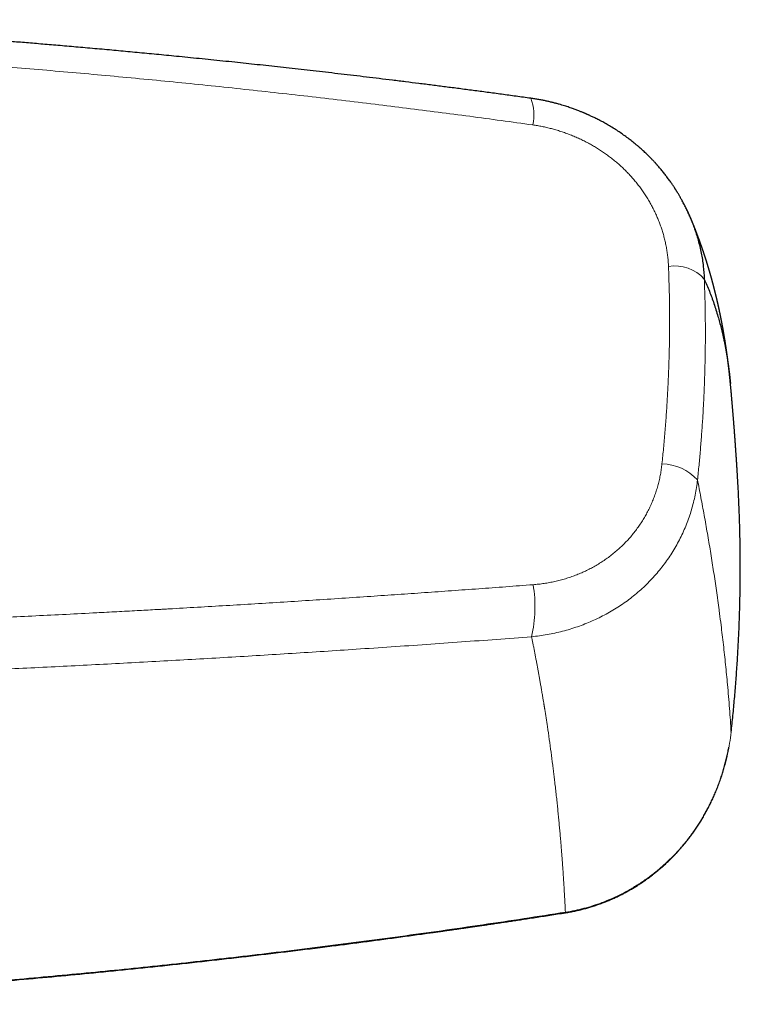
# Model space of a CAD drawing. Header units: millimetres. Extents: x 8 to 974, y 12 to 621.
# Tile 33 of 56: x 548 to 596, y 538 to 603. Entities that reach past the tile are written whole.
import ezdxf

# ---------------------------------------------------------------- set-up
doc = ezdxf.new("R2010")
doc.units = ezdxf.units.MM

msp = doc.modelspace()

# ---------------------------------------------------------------- linework, layer by layer
at = {"color": 8, "linetype": 'Continuous', "lineweight": 0}
msp.add_line((592.642, 590.367), (592.66, 590.321), dxfattribs=at)
at = {"color": 7, "linetype": 'Continuous', "lineweight": 30}
for p, q in [((592.667, 590.31), (592.662, 590.322)), ((595.371, 579.212), (595.371, 579.21))]:
    msp.add_line(p, q, dxfattribs=at)
at = {"color": 7, "linetype": 'Continuous', "lineweight": 30, "flags": 128}
msp.add_lwpolyline([(595.419, 556.091), (595.42, 556.09), (595.417, 556.09), (595.413, 556.091)], dxfattribs=at)
at = {"color": 8, "linetype": 'Continuous', "lineweight": 0, "flags": 128}
msp.add_lwpolyline([(584.432, 544.164), (584.435, 544.149), (584.438, 544.139), (584.44, 544.132), (584.441, 544.129), (584.441, 544.129)], dxfattribs=at)
at = {"color": 8, "linetype": 'Continuous', "lineweight": 0}
for centre, radius, start, end in [((579.496, 597.036), 2.851, 346.09403, 22.29288), ((591.665, 584.356), 2.651, 41.85395, 98.66923), ((590.789, 570.635), 3.245, 42.33569, 89.21893), ((573.609, 564.407), 8.808, 346.97611, 9.58242)]:
    msp.add_arc(centre, radius, start, end, dxfattribs=at)
at = {"color": 7, "linetype": 'Continuous', "lineweight": 30}
for points, knots in [([(582.134, 598.118), (581.811, 598.162), (581.168, 598.251), (580.208, 598.381), (579.259, 598.509), (578.321, 598.633), (577.398, 598.754), (576.491, 598.871), (575.6, 598.985), (574.719, 599.097), (573.842, 599.206), (572.97, 599.314), (572.103, 599.42), (571.246, 599.523), (570.4, 599.623), (569.564, 599.722), (568.739, 599.818), (567.925, 599.911), (567.122, 600.002), (566.329, 600.091), (565.548, 600.178), (564.777, 600.262), (564.016, 600.344), (563.267, 600.424), (562.504, 600.505), (561.729, 600.586), (560.942, 600.667), (560.168, 600.745), (559.408, 600.822), (558.682, 600.894), (557.992, 600.961), (557.334, 601.025), (556.688, 601.087), (556.053, 601.147), (555.428, 601.205), (554.815, 601.262), (554.193, 601.319), (553.563, 601.376), (552.926, 601.433), (552.303, 601.488), (551.692, 601.541), (551.095, 601.593), (550.512, 601.642), (549.941, 601.691), (549.384, 601.737), (548.84, 601.782), (548.313, 601.825), (547.802, 601.866), (547.307, 601.906), (546.824, 601.944), (546.256, 601.988), (545.597, 602.039), (544.842, 602.096), (544.084, 602.153), (543.322, 602.209), (542.556, 602.264), (541.786, 602.318), (540.795, 602.387), (539.58, 602.469), (538.137, 602.563), (536.734, 602.651), (535.37, 602.734), (534.047, 602.811), (532.714, 602.886), (531.37, 602.958), (530.015, 603.027), (528.618, 603.096), (527.177, 603.164), (525.696, 603.229), (524.403, 603.283), (523.605, 603.314), (523.303, 603.326)], [0, 0, 0, 0, 0.016654, 0.033121, 0.049403, 0.065498, 0.081407, 0.096851, 0.112115, 0.127199, 0.142103, 0.157126, 0.171961, 0.18661, 0.201071, 0.215344, 0.22943, 0.243329, 0.25704, 0.270563, 0.283899, 0.297047, 0.310008, 0.322781, 0.335366, 0.348993, 0.362393, 0.375566, 0.388511, 0.40123, 0.412595, 0.423772, 0.434761, 0.445563, 0.456176, 0.466602, 0.47684, 0.487884, 0.498702, 0.509292, 0.519654, 0.529789, 0.539697, 0.549377, 0.55883, 0.568055, 0.577053, 0.585669, 0.594066, 0.602243, 0.610201, 0.622976, 0.635751, 0.648593, 0.6615, 0.674474, 0.687513, 0.700619, 0.724817, 0.749237, 0.773878, 0.796067, 0.818432, 0.840973, 0.863691, 0.886586, 0.909657, 0.934516, 0.959578, 0.984733, 1, 1, 1, 1]), ([(592.662, 590.322), (592.624, 590.408), (592.546, 590.585), (592.42, 590.85), (592.285, 591.12), (592.173, 591.33), (592.089, 591.481), (592.037, 591.572), (591.988, 591.657), (591.943, 591.735), (591.901, 591.804), (591.864, 591.866), (591.832, 591.919), (591.803, 591.965), (591.779, 592.004), (591.759, 592.036), (591.742, 592.063), (591.726, 592.088), (591.71, 592.113), (591.692, 592.141), (591.667, 592.18), (591.634, 592.231), (591.59, 592.297), (591.539, 592.375), (591.478, 592.464), (591.408, 592.564), (591.332, 592.672), (591.249, 592.787), (591.165, 592.899), (591.082, 593.009), (590.999, 593.116), (590.912, 593.226), (590.82, 593.339), (590.723, 593.455), (590.639, 593.554), (590.572, 593.631), (590.527, 593.683), (590.49, 593.725), (590.461, 593.757), (590.439, 593.781), (590.423, 593.799), (590.409, 593.815), (590.384, 593.841), (590.346, 593.883), (590.292, 593.941), (590.228, 594.009), (590.154, 594.087), (590.069, 594.174), (589.973, 594.27), (589.87, 594.372), (589.759, 594.478), (589.643, 594.588), (589.52, 594.7), (589.393, 594.814), (589.262, 594.927), (589.087, 595.076), (588.862, 595.259), (588.583, 595.473), (588.293, 595.685), (587.99, 595.893), (587.675, 596.097), (587.411, 596.259), (587.201, 596.381), (587.053, 596.465), (586.909, 596.545), (586.772, 596.618), (586.643, 596.686), (586.517, 596.75), (586.394, 596.811), (586.277, 596.867), (586.173, 596.917), (586.086, 596.957), (586.015, 596.99), (585.958, 597.015), (585.909, 597.037), (585.864, 597.057), (585.818, 597.078), (585.767, 597.1), (585.711, 597.124), (585.648, 597.15), (585.579, 597.179), (585.501, 597.211), (585.411, 597.248), (585.308, 597.288), (585.197, 597.331), (585.08, 597.375), (584.959, 597.42), (584.826, 597.467), (584.683, 597.516), (584.531, 597.566), (584.368, 597.618), (584.197, 597.67), (584.014, 597.723), (583.82, 597.777), (583.613, 597.831), (583.394, 597.884), (583.164, 597.936), (582.923, 597.986), (582.67, 598.034), (582.406, 598.079), (582.226, 598.105), (582.134, 598.118)], [0, 0, 0, 0, 0.020728, 0.04271, 0.065005, 0.087624, 0.095665, 0.103592, 0.110905, 0.117569, 0.123581, 0.128854, 0.133499, 0.137516, 0.140907, 0.143709, 0.145888, 0.147978, 0.15019, 0.152597, 0.15534, 0.160335, 0.166167, 0.172836, 0.18091, 0.189944, 0.199782, 0.210175, 0.22112, 0.230662, 0.240588, 0.250898, 0.261591, 0.272668, 0.284044, 0.290018, 0.295062, 0.299176, 0.30236, 0.304613, 0.306146, 0.307699, 0.309339, 0.314135, 0.319947, 0.326788, 0.334659, 0.34356, 0.353483, 0.364421, 0.37534, 0.387108, 0.399397, 0.411838, 0.424431, 0.437175, 0.462179, 0.487748, 0.513883, 0.540587, 0.567861, 0.595706, 0.608139, 0.620675, 0.632766, 0.644082, 0.654624, 0.664392, 0.674912, 0.684359, 0.692735, 0.700041, 0.705272, 0.709771, 0.713544, 0.717033, 0.720553, 0.724458, 0.729062, 0.733895, 0.739314, 0.745345, 0.752335, 0.760389, 0.769508, 0.778152, 0.787574, 0.797775, 0.808753, 0.820509, 0.832812, 0.845865, 0.859668, 0.874221, 0.889844, 0.906248, 0.923433, 0.9414, 0.96015, 0.979683, 1, 1, 1, 1]), ([(595.371, 579.214), (595.37, 579.226), (595.367, 579.249), (595.365, 579.279), (595.362, 579.302), (595.361, 579.321), (595.359, 579.342), (595.356, 579.366), (595.353, 579.395), (595.35, 579.428), (595.347, 579.463), (595.343, 579.501), (595.339, 579.536), (595.336, 579.567), (595.333, 579.597), (595.33, 579.628), (595.327, 579.66), (595.323, 579.694), (595.319, 579.729), (595.316, 579.764), (595.312, 579.797), (595.309, 579.828), (595.306, 579.857), (595.303, 579.886), (595.3, 579.916), (595.296, 579.948), (595.292, 579.982), (595.288, 580.017), (595.284, 580.052), (595.281, 580.086), (595.277, 580.118), (595.274, 580.149), (595.27, 580.18), (595.266, 580.212), (595.262, 580.247), (595.258, 580.286), (595.253, 580.325), (595.249, 580.361), (595.245, 580.392), (595.242, 580.42), (595.238, 580.446), (595.235, 580.473), (595.232, 580.502), (595.228, 580.533), (595.224, 580.566), (595.22, 580.6), (595.215, 580.633), (595.212, 580.663), (595.208, 580.69), (595.205, 580.716), (595.202, 580.74), (595.199, 580.764), (595.196, 580.789), (595.192, 580.816), (595.188, 580.844), (595.185, 580.872), (595.181, 580.899), (595.178, 580.925), (595.174, 580.952), (595.17, 580.979), (595.167, 581.007), (595.163, 581.033), (595.16, 581.059), (595.156, 581.084), (595.153, 581.109), (595.149, 581.135), (595.145, 581.164), (595.141, 581.193), (595.137, 581.22), (595.133, 581.251), (595.129, 581.283), (595.124, 581.318), (595.119, 581.35), (595.114, 581.383), (595.11, 581.417), (595.104, 581.453), (595.099, 581.489), (595.094, 581.525), (595.089, 581.56), (595.083, 581.595), (595.078, 581.632), (595.072, 581.669), (595.066, 581.708), (595.061, 581.746), (595.055, 581.784), (595.05, 581.818), (595.045, 581.851), (595.04, 581.88), (595.036, 581.907), (595.032, 581.931), (595.028, 581.954), (595.025, 581.978), (595.021, 582.003), (595.016, 582.031), (595.012, 582.06), (595.007, 582.09), (595.002, 582.119), (594.998, 582.145), (594.994, 582.169), (594.99, 582.191), (594.987, 582.213), (594.983, 582.234), (594.98, 582.256), (594.976, 582.28), (594.971, 582.306), (594.966, 582.336), (594.961, 582.367), (594.956, 582.397), (594.95, 582.431), (594.944, 582.467), (594.938, 582.505), (594.932, 582.54), (594.925, 582.576), (594.919, 582.613), (594.912, 582.651), (594.905, 582.69), (594.899, 582.728), (594.892, 582.764), (594.887, 582.795), (594.882, 582.822), (594.877, 582.848), (594.872, 582.876), (594.867, 582.905), (594.861, 582.936), (594.855, 582.97), (594.849, 583.003), (594.843, 583.034), (594.838, 583.061), (594.834, 583.085), (594.829, 583.109), (594.825, 583.132), (594.82, 583.156), (594.816, 583.179), (594.811, 583.202), (594.807, 583.227), (594.802, 583.253), (594.797, 583.28), (594.792, 583.306), (594.787, 583.33), (594.782, 583.358), (594.775, 583.39), (594.768, 583.426), (594.761, 583.463), (594.754, 583.501), (594.746, 583.538), (594.739, 583.575), (594.732, 583.609), (594.725, 583.642), (594.719, 583.672), (594.714, 583.699), (594.709, 583.723), (594.704, 583.746), (594.699, 583.77), (594.694, 583.794), (594.689, 583.82), (594.683, 583.849), (594.677, 583.878), (594.671, 583.906), (594.665, 583.933), (594.66, 583.958), (594.654, 583.986), (594.647, 584.018), (594.64, 584.053), (594.632, 584.09), (594.624, 584.129), (594.615, 584.168), (594.607, 584.204), (594.6, 584.238), (594.593, 584.27), (594.586, 584.299), (594.58, 584.327), (594.574, 584.354), (594.568, 584.382), (594.562, 584.411), (594.555, 584.442), (594.547, 584.477), (594.539, 584.512), (594.531, 584.546), (594.524, 584.578), (594.517, 584.61), (594.509, 584.642), (594.501, 584.677), (594.492, 584.714), (594.484, 584.751), (594.475, 584.788), (594.467, 584.824), (594.459, 584.858), (594.451, 584.889), (594.445, 584.917), (594.439, 584.942), (594.433, 584.966), (594.427, 584.989), (594.422, 585.011), (594.417, 585.032), (594.411, 585.055), (594.404, 585.084), (594.396, 585.117), (594.388, 585.151), (594.38, 585.184), (594.372, 585.215), (594.365, 585.243), (594.358, 585.271), (594.351, 585.3), (594.343, 585.333), (594.334, 585.367), (594.325, 585.405), (594.314, 585.446), (594.304, 585.485), (594.295, 585.521), (594.286, 585.555), (594.278, 585.587), (594.27, 585.618), (594.262, 585.649), (594.254, 585.68), (594.246, 585.71), (594.237, 585.743), (594.229, 585.775), (594.221, 585.806), (594.213, 585.834), (594.207, 585.858), (594.201, 585.881), (594.195, 585.903), (594.189, 585.926), (594.183, 585.948), (594.176, 585.972), (594.169, 585.999), (594.161, 586.029), (594.152, 586.062), (594.142, 586.096), (594.133, 586.13), (594.124, 586.162), (594.116, 586.191), (594.108, 586.219), (594.101, 586.246), (594.093, 586.273), (594.085, 586.302), (594.076, 586.334), (594.066, 586.369), (594.056, 586.407), (594.045, 586.443), (594.036, 586.476), (594.027, 586.507), (594.019, 586.535), (594.011, 586.561), (594.004, 586.586), (593.997, 586.612), (593.989, 586.639), (593.98, 586.668), (593.971, 586.699), (593.961, 586.734), (593.95, 586.771), (593.938, 586.809), (593.928, 586.845), (593.918, 586.878), (593.908, 586.911), (593.898, 586.945), (593.887, 586.98), (593.875, 587.019), (593.863, 587.058), (593.852, 587.096), (593.841, 587.132), (593.83, 587.166), (593.819, 587.201), (593.808, 587.236), (593.797, 587.274), (593.785, 587.309), (593.775, 587.343), (593.765, 587.374), (593.755, 587.405), (593.746, 587.433), (593.738, 587.46), (593.73, 587.485), (593.721, 587.513), (593.711, 587.543), (593.7, 587.578), (593.687, 587.615), (593.675, 587.654), (593.663, 587.692), (593.651, 587.727), (593.64, 587.76), (593.63, 587.791), (593.62, 587.821), (593.61, 587.851), (593.599, 587.883), (593.587, 587.919), (593.575, 587.956), (593.56, 587.999), (593.544, 588.046), (593.528, 588.093), (593.514, 588.136), (593.5, 588.176), (593.486, 588.217), (593.472, 588.255), (593.459, 588.293), (593.446, 588.33), (593.432, 588.369), (593.419, 588.407), (593.407, 588.442), (593.395, 588.475), (593.385, 588.504), (593.375, 588.53), (593.367, 588.554), (593.358, 588.579), (593.349, 588.604), (593.339, 588.632), (593.328, 588.661), (593.316, 588.694), (593.304, 588.728), (593.291, 588.762), (593.28, 588.793), (593.269, 588.822), (593.259, 588.85), (593.25, 588.875), (593.242, 588.895), (593.235, 588.913), (593.228, 588.933), (593.22, 588.955), (593.21, 588.98), (593.2, 589.007), (593.189, 589.037), (593.178, 589.068), (593.166, 589.098), (593.156, 589.124), (593.147, 589.148), (593.138, 589.171), (593.129, 589.195), (593.119, 589.222), (593.107, 589.253), (593.093, 589.29), (593.078, 589.329), (593.062, 589.37), (593.046, 589.411), (593.031, 589.449), (593.017, 589.485), (593.003, 589.519), (592.99, 589.553), (592.976, 589.586), (592.963, 589.619), (592.95, 589.653), (592.936, 589.687), (592.922, 589.722), (592.908, 589.757), (592.895, 589.79), (592.882, 589.82), (592.871, 589.848), (592.859, 589.876), (592.848, 589.903), (592.837, 589.931), (592.825, 589.96), (592.811, 589.993), (592.796, 590.029), (592.781, 590.066), (592.766, 590.102), (592.752, 590.135), (592.739, 590.166), (592.727, 590.195), (592.715, 590.223), (592.703, 590.25), (592.692, 590.276), (592.681, 590.303), (592.669, 590.331), (592.656, 590.362), (592.642, 590.394), (592.628, 590.426), (592.614, 590.458), (592.601, 590.488), (592.589, 590.516), (592.577, 590.543), (592.565, 590.57), (592.555, 590.592), (592.548, 590.609), (592.543, 590.621), (592.536, 590.635), (592.529, 590.653), (592.519, 590.674), (592.508, 590.699), (592.5, 590.717), (592.496, 590.727)], [0, 0, 0, 0, 0.002623, 0.004827, 0.006614, 0.008057, 0.00958, 0.011801, 0.014246, 0.016716, 0.02001, 0.023206, 0.026102, 0.02878, 0.031164, 0.033671, 0.036402, 0.039295, 0.042243, 0.045237, 0.048058, 0.050596, 0.052979, 0.055364, 0.057862, 0.060535, 0.063364, 0.066326, 0.069403, 0.072266, 0.074909, 0.077406, 0.079923, 0.082642, 0.085613, 0.088884, 0.092298, 0.095471, 0.09804, 0.100228, 0.102395, 0.104603, 0.107048, 0.109756, 0.112423, 0.115372, 0.118293, 0.120813, 0.123059, 0.125167, 0.127192, 0.129155, 0.131244, 0.133487, 0.136051, 0.13831, 0.140683, 0.142875, 0.144866, 0.147408, 0.149747, 0.151915, 0.154093, 0.156333, 0.158243, 0.160459, 0.162972, 0.165474, 0.167805, 0.169966, 0.173108, 0.175985, 0.178781, 0.181351, 0.184241, 0.187409, 0.190522, 0.193532, 0.196382, 0.199516, 0.202512, 0.205566, 0.208894, 0.212473, 0.215412, 0.218428, 0.221207, 0.223676, 0.22603, 0.227903, 0.229838, 0.231869, 0.234003, 0.236316, 0.238834, 0.241501, 0.243944, 0.246189, 0.24817, 0.250062, 0.251875, 0.25368, 0.25555, 0.257495, 0.259703, 0.262242, 0.265028, 0.267658, 0.270084, 0.273567, 0.27675, 0.279832, 0.282658, 0.285824, 0.289212, 0.292578, 0.295881, 0.298907, 0.301664, 0.303803, 0.305979, 0.308304, 0.310789, 0.313475, 0.316384, 0.319362, 0.32198, 0.324217, 0.326285, 0.328277, 0.330233, 0.332251, 0.334347, 0.336197, 0.338288, 0.340616, 0.342949, 0.345154, 0.347232, 0.349194, 0.352429, 0.355433, 0.358447, 0.361702, 0.365238, 0.36814, 0.37114, 0.374024, 0.376601, 0.378963, 0.380925, 0.382897, 0.384908, 0.386961, 0.38917, 0.391645, 0.394206, 0.396698, 0.399007, 0.40114, 0.403166, 0.406261, 0.409257, 0.412321, 0.4157, 0.419331, 0.422263, 0.425234, 0.427979, 0.430439, 0.432792, 0.435148, 0.437535, 0.439964, 0.442625, 0.445674, 0.448855, 0.451803, 0.454511, 0.457043, 0.460041, 0.462983, 0.466089, 0.469608, 0.472601, 0.475747, 0.478853, 0.481518, 0.483779, 0.485938, 0.488046, 0.490168, 0.491867, 0.493636, 0.495664, 0.497972, 0.501097, 0.504114, 0.506992, 0.509639, 0.512028, 0.514293, 0.516967, 0.519757, 0.522717, 0.525986, 0.529671, 0.533158, 0.536246, 0.53913, 0.541882, 0.544606, 0.54744, 0.549918, 0.552611, 0.555424, 0.55834, 0.561127, 0.563506, 0.565563, 0.56753, 0.569453, 0.571392, 0.573337, 0.575326, 0.577658, 0.580396, 0.583335, 0.586221, 0.589334, 0.592139, 0.594614, 0.596997, 0.599382, 0.601781, 0.604206, 0.606905, 0.610148, 0.613496, 0.616662, 0.619616, 0.622308, 0.624812, 0.626952, 0.629122, 0.631372, 0.633713, 0.636263, 0.639052, 0.641915, 0.645548, 0.648862, 0.651925, 0.654869, 0.657621, 0.660549, 0.663694, 0.667136, 0.670769, 0.674098, 0.67711, 0.680234, 0.683234, 0.686251, 0.689493, 0.693027, 0.695744, 0.698605, 0.701328, 0.703817, 0.706126, 0.708356, 0.710514, 0.713457, 0.71648, 0.719775, 0.723355, 0.726624, 0.729859, 0.732793, 0.735491, 0.738077, 0.740579, 0.743526, 0.746618, 0.749948, 0.753583, 0.758177, 0.762354, 0.766143, 0.76968, 0.773193, 0.776868, 0.779926, 0.783317, 0.786899, 0.790285, 0.793444, 0.796345, 0.799074, 0.801215, 0.803363, 0.805524, 0.807733, 0.810186, 0.812912, 0.815739, 0.81897, 0.822061, 0.824844, 0.827367, 0.829865, 0.832324, 0.833923, 0.835476, 0.837187, 0.839192, 0.84149, 0.843956, 0.846422, 0.849507, 0.852216, 0.854492, 0.856566, 0.858673, 0.86081, 0.862951, 0.865955, 0.869256, 0.872838, 0.876621, 0.88041, 0.883838, 0.887031, 0.890065, 0.893069, 0.896102, 0.899203, 0.902029, 0.905177, 0.90843, 0.911634, 0.914668, 0.917384, 0.919794, 0.922344, 0.924906, 0.927321, 0.929837, 0.932951, 0.93627, 0.939662, 0.94296, 0.94595, 0.94872, 0.951403, 0.954033, 0.95639, 0.958765, 0.961173, 0.9637, 0.966503, 0.969483, 0.97248, 0.975461, 0.97823, 0.980709, 0.983086, 0.985606, 0.988108, 0.989184, 0.990235, 0.991504, 0.993115, 0.995068, 0.997363, 1, 1, 1, 1]), ([(592.66, 590.321), (592.765, 590.067), (592.983, 589.54), (593.239, 588.715), (593.442, 587.859), (593.583, 586.994), (593.621, 586.414), (593.64, 586.124)], [0, 0, 0, 0, 0.188411, 0.391629, 0.594625, 0.797403, 1, 1, 1, 1]), ([(593.64, 586.124), (593.697, 585.994), (593.812, 585.733), (593.974, 585.333), (594.129, 584.926), (594.276, 584.512), (594.415, 584.09), (594.54, 583.679), (594.653, 583.278), (594.755, 582.889), (594.842, 582.528), (594.899, 582.272), (594.927, 582.145), (594.934, 582.113), (594.936, 582.101), (594.938, 582.09), (594.941, 582.078), (594.945, 582.057), (594.952, 582.026), (594.963, 581.975), (594.975, 581.912), (594.99, 581.839), (595.006, 581.762), (595.021, 581.682), (595.036, 581.601), (595.052, 581.521), (595.066, 581.44), (595.081, 581.357), (595.097, 581.272), (595.112, 581.18), (595.129, 581.083), (595.141, 581.009), (595.149, 580.961), (595.152, 580.939), (595.156, 580.915), (595.16, 580.89), (595.165, 580.857), (595.172, 580.817), (595.181, 580.759), (595.191, 580.691), (595.202, 580.615), (595.213, 580.542), (595.223, 580.472), (595.232, 580.405), (595.241, 580.343), (595.249, 580.284), (595.256, 580.23), (595.263, 580.178), (595.269, 580.13), (595.275, 580.083), (595.281, 580.038), (595.286, 579.996), (595.291, 579.957), (595.295, 579.922), (595.299, 579.889), (595.302, 579.861), (595.305, 579.837), (595.307, 579.816), (595.309, 579.802), (595.31, 579.792), (595.311, 579.781), (595.313, 579.767), (595.315, 579.749), (595.317, 579.731), (595.319, 579.713), (595.325, 579.66), (595.335, 579.572), (595.348, 579.45), (595.36, 579.331), (595.367, 579.252), (595.371, 579.214)], [0, 0, 0, 0, 0.064432, 0.128878, 0.193337, 0.257811, 0.322301, 0.386805, 0.443583, 0.500373, 0.557177, 0.599175, 0.609525, 0.611151, 0.612777, 0.614404, 0.61603, 0.617512, 0.623288, 0.62921, 0.639138, 0.649454, 0.660156, 0.671247, 0.682724, 0.693471, 0.704537, 0.715921, 0.727625, 0.739647, 0.75324, 0.767219, 0.769719, 0.772608, 0.776051, 0.779457, 0.782825, 0.78933, 0.795689, 0.806296, 0.816472, 0.826215, 0.835526, 0.844405, 0.852851, 0.860419, 0.867603, 0.874402, 0.880818, 0.886848, 0.892825, 0.898369, 0.903481, 0.90816, 0.912408, 0.916222, 0.919222, 0.921886, 0.924216, 0.924925, 0.9259, 0.928246, 0.930585, 0.932916, 0.93524, 0.937556, 0.953789, 0.969645, 0.985122, 1, 1, 1, 1]), ([(595.863, 572.672), (595.862, 572.678), (595.86, 572.712), (595.857, 572.772), (595.852, 572.856), (595.847, 572.941), (595.842, 573.029), (595.837, 573.109), (595.833, 573.183), (595.829, 573.249), (595.825, 573.316), (595.821, 573.383), (595.816, 573.454), (595.812, 573.528), (595.806, 573.618), (595.8, 573.721), (595.793, 573.837), (595.785, 573.955), (595.778, 574.071), (595.77, 574.183), (595.763, 574.29), (595.756, 574.393), (595.75, 574.493), (595.743, 574.593), (595.736, 574.694), (595.729, 574.8), (595.722, 574.906), (595.715, 574.999), (595.709, 575.081), (595.704, 575.151), (595.7, 575.219), (595.695, 575.282), (595.691, 575.343), (595.685, 575.426), (595.677, 575.534), (595.667, 575.674), (595.656, 575.82), (595.645, 575.972), (595.635, 576.098), (595.627, 576.199), (595.622, 576.273), (595.616, 576.346), (595.61, 576.42), (595.604, 576.499), (595.598, 576.582), (595.591, 576.668), (595.584, 576.751), (595.578, 576.831), (595.572, 576.907), (595.566, 576.98), (595.56, 577.048), (595.555, 577.113), (595.55, 577.178), (595.544, 577.246), (595.538, 577.319), (595.532, 577.397), (595.525, 577.475), (595.518, 577.554), (595.512, 577.631), (595.506, 577.705), (595.499, 577.785), (595.491, 577.873), (595.484, 577.954), (595.479, 578.019), (595.474, 578.067), (595.47, 578.116), (595.465, 578.175), (595.459, 578.244), (595.452, 578.323), (595.445, 578.396), (595.439, 578.463), (595.434, 578.528), (595.428, 578.594), (595.421, 578.669), (595.414, 578.75), (595.406, 578.837), (595.398, 578.924), (595.39, 579.007), (595.383, 579.077), (595.378, 579.135), (595.374, 579.177), (595.372, 579.202), (595.371, 579.21)], [0, 0, 0, 0, 0.002777, 0.015783, 0.028239, 0.042013, 0.05557, 0.06911, 0.079461, 0.089804, 0.100136, 0.110468, 0.12115, 0.133097, 0.145102, 0.163064, 0.180954, 0.198872, 0.217591, 0.234992, 0.250952, 0.266857, 0.28274, 0.297141, 0.313126, 0.329746, 0.345876, 0.362014, 0.372753, 0.38379, 0.394313, 0.403833, 0.413044, 0.422238, 0.441916, 0.462791, 0.486582, 0.509352, 0.532478, 0.544304, 0.555422, 0.566442, 0.577616, 0.589462, 0.602577, 0.61566, 0.628633, 0.64042, 0.652425, 0.663483, 0.673521, 0.683305, 0.693082, 0.703139, 0.714403, 0.726506, 0.73831, 0.750079, 0.762194, 0.773568, 0.783635, 0.798547, 0.813653, 0.820306, 0.827813, 0.835309, 0.842627, 0.854568, 0.866817, 0.877972, 0.887763, 0.897348, 0.907224, 0.91772, 0.93091, 0.94395, 0.957154, 0.969967, 0.981203, 0.988748, 0.9962, 1, 1, 1, 1]), ([(595.419, 556.091), (595.459, 556.461), (595.539, 557.202), (595.643, 558.314), (595.735, 559.426), (595.815, 560.539), (595.882, 561.651), (595.935, 562.742), (595.975, 563.812), (596.004, 564.861), (596.021, 565.91), (596.027, 566.959), (596.022, 568.008), (596.006, 569.057), (595.979, 570.106), (595.94, 571.155), (595.901, 572.01), (595.871, 572.516), (595.862, 572.672)], [0, 0, 0, 0, 0.067329, 0.134587, 0.201783, 0.268925, 0.336021, 0.40308, 0.466279, 0.52946, 0.592628, 0.655791, 0.718955, 0.782127, 0.845314, 0.908523, 0.971761, 1, 1, 1, 1]), ([(595.866, 572.599), (595.865, 572.622), (595.863, 572.674), (595.859, 572.749), (595.856, 572.8), (595.855, 572.824)], [0, 0, 0, 0, 0.310528, 0.67926, 1, 1, 1, 1]), ([(584.441, 544.129), (584.545, 544.146), (584.751, 544.18), (585.055, 544.241), (585.352, 544.307), (585.641, 544.379), (585.922, 544.456), (586.21, 544.542), (586.506, 544.639), (586.808, 544.746), (587.099, 544.858), (587.381, 544.974), (587.655, 545.095), (587.919, 545.219), (588.174, 545.345), (588.417, 545.473), (588.651, 545.602), (588.875, 545.731), (589.096, 545.865), (589.315, 546.003), (589.53, 546.145), (589.733, 546.286), (589.926, 546.424), (590.107, 546.559), (590.278, 546.69), (590.439, 546.818), (590.591, 546.944), (590.736, 547.066), (590.873, 547.186), (591.001, 547.3), (591.125, 547.414), (591.251, 547.533), (591.381, 547.66), (591.516, 547.794), (591.654, 547.935), (591.797, 548.087), (591.945, 548.249), (592.097, 548.421), (592.253, 548.604), (592.412, 548.798), (592.577, 549.007), (592.747, 549.231), (592.921, 549.472), (593.096, 549.726), (593.272, 549.994), (593.447, 550.275), (593.613, 550.556), (593.768, 550.834), (593.913, 551.108), (594.056, 551.393), (594.196, 551.688), (594.333, 551.995), (594.465, 552.313), (594.593, 552.641), (594.711, 552.969), (594.819, 553.294), (594.918, 553.617), (595.012, 553.949), (595.099, 554.289), (595.178, 554.636), (595.234, 554.906), (595.261, 555.06), (595.267, 555.096)], [0, 0, 0, 0, 0.019249, 0.038113, 0.056595, 0.074699, 0.092427, 0.109783, 0.129763, 0.149232, 0.168193, 0.186648, 0.20496, 0.22275, 0.240018, 0.256767, 0.272998, 0.28871, 0.303907, 0.320223, 0.3359, 0.350939, 0.36534, 0.379105, 0.392234, 0.404726, 0.416584, 0.428325, 0.439369, 0.449717, 0.459628, 0.470144, 0.481374, 0.492759, 0.504796, 0.517483, 0.530822, 0.544809, 0.559439, 0.574713, 0.590629, 0.607991, 0.62606, 0.644833, 0.664312, 0.684496, 0.705387, 0.723749, 0.742624, 0.762014, 0.781918, 0.802337, 0.823271, 0.844721, 0.866688, 0.886809, 0.907348, 0.928303, 0.949676, 0.971468, 0.99328, 1, 1, 1, 1]), ([(523.051, 538.058), (523.089, 538.06), (523.283, 538.068), (523.63, 538.082), (524.086, 538.102), (524.527, 538.121), (524.954, 538.141), (525.366, 538.159), (525.754, 538.177), (526.117, 538.194), (526.458, 538.211), (526.786, 538.226), (527.102, 538.242), (527.406, 538.257), (527.698, 538.271), (527.978, 538.285), (528.245, 538.299), (528.501, 538.312), (528.745, 538.325), (528.976, 538.337), (529.192, 538.348), (529.392, 538.359), (529.579, 538.369), (529.761, 538.379), (529.942, 538.389), (530.309, 538.409), (530.867, 538.439), (531.617, 538.482), (532.376, 538.526), (533.143, 538.572), (534.426, 538.65), (536.222, 538.765), (538.527, 538.922), (540.887, 539.092), (543.3, 539.278), (545.768, 539.479), (548.235, 539.691), (550.7, 539.915), (553.215, 540.154), (555.778, 540.411), (558.389, 540.685), (560.999, 540.972), (563.608, 541.271), (566.215, 541.583), (568.136, 541.823), (569.37, 541.981), (569.92, 542.051), (570.47, 542.123), (571.02, 542.195), (571.57, 542.267), (572.116, 542.34), (572.672, 542.414), (573.233, 542.49), (573.797, 542.567), (574.346, 542.642), (574.88, 542.716), (575.275, 542.771), (575.539, 542.808), (575.68, 542.827), (575.827, 542.848), (575.983, 542.87), (576.147, 542.893), (576.329, 542.919), (576.532, 542.948), (576.756, 542.979), (576.991, 543.013), (577.239, 543.048), (577.5, 543.086), (577.774, 543.125), (578.06, 543.166), (578.357, 543.21), (578.666, 543.255), (578.986, 543.301), (579.318, 543.35), (579.662, 543.401), (580.017, 543.453), (580.384, 543.508), (580.762, 543.565), (581.152, 543.623), (581.554, 543.684), (581.981, 543.749), (582.435, 543.818), (582.917, 543.892), (583.413, 543.969), (583.922, 544.048), (584.267, 544.102), (584.441, 544.129)], [0, 0, 0, 0, 0.001847, 0.00947, 0.01686, 0.024016, 0.030939, 0.037629, 0.044086, 0.0498, 0.055318, 0.060641, 0.065767, 0.070698, 0.075434, 0.079973, 0.084317, 0.088465, 0.092418, 0.096174, 0.099735, 0.102914, 0.105919, 0.10884, 0.11177, 0.11471, 0.126731, 0.138901, 0.151219, 0.163685, 0.176259, 0.213696, 0.251132, 0.288569, 0.328679, 0.36879, 0.4089, 0.449011, 0.489121, 0.531662, 0.574203, 0.616744, 0.659285, 0.701826, 0.744367, 0.753351, 0.762336, 0.771321, 0.780305, 0.78929, 0.798265, 0.807085, 0.816553, 0.825776, 0.834754, 0.843486, 0.851973, 0.854159, 0.856444, 0.858859, 0.861407, 0.864085, 0.866895, 0.870375, 0.874038, 0.877883, 0.88191, 0.886208, 0.890695, 0.895373, 0.90024, 0.905298, 0.910546, 0.915984, 0.921611, 0.927429, 0.933437, 0.939636, 0.946024, 0.952602, 0.959371, 0.967036, 0.974932, 0.983058, 0.991414, 1, 1, 1, 1])]:
    msp.add_open_spline(points, degree=3, knots=knots, dxfattribs=at)
at = {"color": 8, "linetype": 'Continuous', "lineweight": 0}
for points, knots in [([(527.858, 601.439), (528.676, 601.4), (530.312, 601.32), (532.766, 601.189), (535.218, 601.047), (537.669, 600.896), (540.119, 600.734), (542.568, 600.562), (544.947, 600.385), (547.257, 600.204), (549.498, 600.02), (551.737, 599.828), (553.975, 599.627), (556.211, 599.418), (558.446, 599.2), (560.678, 598.975), (562.909, 598.741), (565.139, 598.498), (567.366, 598.247), (569.591, 597.989), (571.772, 597.727), (573.908, 597.462), (576, 597.195), (578.09, 596.922), (580.178, 596.641), (581.568, 596.448), (582.263, 596.351)], [0, 0, 0, 0, 0.044804, 0.089609, 0.134416, 0.179224, 0.224033, 0.268843, 0.313652, 0.354728, 0.395803, 0.436877, 0.47795, 0.519023, 0.560094, 0.601163, 0.642231, 0.683297, 0.72436, 0.765421, 0.80648, 0.845189, 0.883896, 0.922601, 0.961302, 1, 1, 1, 1]), ([(591.266, 586.976), (591.26, 587.081), (591.25, 587.291), (591.219, 587.606), (591.178, 587.921), (591.126, 588.235), (591.063, 588.549), (590.99, 588.854), (590.908, 589.151), (590.819, 589.439), (590.721, 589.725), (590.612, 590.009), (590.493, 590.295), (590.361, 590.585), (590.216, 590.875), (590.062, 591.161), (589.898, 591.442), (589.724, 591.719), (589.543, 591.986), (589.357, 592.243), (589.167, 592.489), (588.968, 592.729), (588.762, 592.963), (588.545, 593.196), (588.315, 593.426), (588.072, 593.654), (587.822, 593.874), (587.564, 594.086), (587.299, 594.29), (587.033, 594.482), (586.767, 594.662), (586.502, 594.83), (586.231, 594.991), (585.956, 595.145), (585.669, 595.293), (585.373, 595.436), (585.068, 595.572), (584.758, 595.698), (584.445, 595.816), (584.128, 595.924), (583.813, 596.02), (583.501, 596.106), (583.194, 596.181), (582.885, 596.247), (582.575, 596.305), (582.367, 596.336), (582.263, 596.351)], [0, 0, 0, 0, 0.0234076, 0.0468002, 0.0702045, 0.0936473, 0.1171553, 0.1405916, 0.1625862, 0.1845596, 0.2065338, 0.2285309, 0.2505729, 0.2739632, 0.2972839, 0.320562, 0.3438245, 0.3670989, 0.3905406, 0.4126452, 0.4346839, 0.4566808, 0.4786605, 0.5006474, 0.5239416, 0.5472229, 0.5705202, 0.593862, 0.6172768, 0.6405702, 0.6624195, 0.6842702, 0.7061448, 0.7280655, 0.7500545, 0.7733082, 0.7965331, 0.8197548, 0.8429989, 0.8662908, 0.8897023, 0.9117751, 0.93382, 0.9558582, 0.9779112, 1, 1, 1, 1]), ([(590.834, 573.88), (590.87, 574.231), (590.941, 574.932), (591.033, 575.984), (591.114, 577.035), (591.182, 578.086), (591.239, 579.135), (591.282, 580.184), (591.313, 581.203), (591.332, 582.192), (591.339, 583.151), (591.337, 584.109), (591.324, 585.066), (591.301, 586.022), (591.277, 586.658), (591.266, 586.976)], [0, 0, 0, 0, 0.080068, 0.160104, 0.240112, 0.3201, 0.400073, 0.480037, 0.559998, 0.633298, 0.706605, 0.779924, 0.85326, 0.926617, 1, 1, 1, 1]), ([(593.64, 586.124), (593.652, 585.772), (593.678, 585.067), (593.701, 584.007), (593.712, 582.946), (593.71, 581.884), (593.696, 580.821), (593.669, 579.757), (593.631, 578.721), (593.583, 577.715), (593.525, 576.737), (593.457, 575.759), (593.379, 574.78), (593.29, 573.8), (593.222, 573.147), (593.188, 572.82)], [0, 0, 0, 0, 0.080051, 0.160071, 0.240067, 0.320044, 0.400009, 0.479969, 0.559929, 0.633232, 0.706546, 0.779874, 0.853223, 0.926597, 1, 1, 1, 1]), ([(582.294, 565.873), (582.416, 565.883), (582.66, 565.905), (583.023, 565.953), (583.383, 566.013), (583.74, 566.086), (584.09, 566.172), (584.434, 566.269), (584.771, 566.377), (585.103, 566.498), (585.432, 566.631), (585.757, 566.777), (586.078, 566.935), (586.391, 567.106), (586.697, 567.288), (586.995, 567.481), (587.283, 567.684), (587.561, 567.896), (587.83, 568.119), (588.091, 568.353), (588.344, 568.599), (588.588, 568.855), (588.821, 569.122), (589.043, 569.397), (589.252, 569.678), (589.447, 569.965), (589.63, 570.257), (589.801, 570.557), (589.962, 570.865), (590.111, 571.181), (590.248, 571.504), (590.372, 571.833), (590.484, 572.167), (590.581, 572.505), (590.665, 572.845), (590.735, 573.187), (590.793, 573.532), (590.82, 573.764), (590.834, 573.88)], [0, 0, 0, 0, 0.028147, 0.056242, 0.084324, 0.112432, 0.140532, 0.168027, 0.195471, 0.2229, 0.25035, 0.278398, 0.306355, 0.334259, 0.362149, 0.390221, 0.417853, 0.445414, 0.472941, 0.500475, 0.528555, 0.556589, 0.584618, 0.612683, 0.640686, 0.668054, 0.695402, 0.722768, 0.750188, 0.77809, 0.80595, 0.833806, 0.861697, 0.889725, 0.917287, 0.944828, 0.972386, 1, 1, 1, 1]), ([(582.19, 562.422), (582.364, 562.441), (582.711, 562.479), (583.227, 562.562), (583.739, 562.663), (584.245, 562.784), (584.745, 562.925), (585.238, 563.086), (585.724, 563.266), (586.201, 563.464), (586.67, 563.682), (587.128, 563.918), (587.576, 564.173), (588.012, 564.446), (588.436, 564.736), (588.848, 565.045), (589.245, 565.371), (589.628, 565.715), (589.995, 566.074), (590.345, 566.448), (590.676, 566.836), (590.989, 567.237), (591.284, 567.65), (591.559, 568.075), (591.815, 568.51), (592.051, 568.957), (592.267, 569.413), (592.463, 569.878), (592.638, 570.351), (592.792, 570.832), (592.925, 571.32), (593.036, 571.815), (593.126, 572.315), (593.168, 572.652), (593.188, 572.82)], [0, 0, 0, 0, 0.03103, 0.062059, 0.093091, 0.12413, 0.155179, 0.186241, 0.21732, 0.24842, 0.279544, 0.310698, 0.341887, 0.373119, 0.404403, 0.435747, 0.467165, 0.498669, 0.530181, 0.56162, 0.592999, 0.62433, 0.655623, 0.686887, 0.718133, 0.749369, 0.780604, 0.811847, 0.843106, 0.874391, 0.905712, 0.937079, 0.968504, 1, 1, 1, 1]), ([(593.188, 572.82), (593.226, 572.627), (593.303, 572.238), (593.415, 571.653), (593.525, 571.064), (593.634, 570.47), (593.741, 569.875), (593.844, 569.28), (593.946, 568.683), (594.045, 568.083), (594.142, 567.478), (594.237, 566.87), (594.33, 566.258), (594.42, 565.642), (594.486, 565.179), (594.529, 564.869), (594.551, 564.712), (594.572, 564.556), (594.593, 564.399), (594.614, 564.245), (594.634, 564.097), (594.679, 563.749), (594.745, 563.233), (594.829, 562.546), (594.906, 561.89), (594.979, 561.232), (595.049, 560.572), (595.115, 559.91), (595.181, 559.205), (595.247, 558.459), (595.31, 557.671), (595.368, 556.88), (595.402, 556.355), (595.419, 556.091)], [0, 0, 0, 0, 0.0323252, 0.0650755, 0.0982503, 0.1318492, 0.1658716, 0.199698, 0.2339318, 0.2685723, 0.3036192, 0.3390717, 0.3749293, 0.4111914, 0.4478575, 0.4571399, 0.4664478, 0.4757811, 0.48514, 0.4945243, 0.503418, 0.5116124, 0.5569905, 0.5964735, 0.6363425, 0.6765968, 0.7172355, 0.7582581, 0.7996637, 0.8489541, 0.8987743, 0.9491234, 1, 1, 1, 1]), ([(533.748, 563.17), (534.39, 563.192), (535.674, 563.236), (537.603, 563.306), (539.536, 563.38), (541.475, 563.457), (543.419, 563.539), (545.367, 563.624), (547.338, 563.714), (549.332, 563.808), (551.348, 563.908), (553.139, 563.999), (554.705, 564.081), (555.99, 564.151), (556.881, 564.2), (557.378, 564.227), (557.532, 564.236), (557.687, 564.244), (557.842, 564.253), (557.997, 564.262), (558.731, 564.303), (560.047, 564.378), (561.947, 564.49), (563.853, 564.605), (565.766, 564.723), (567.686, 564.846), (569.612, 564.971), (571.492, 565.097), (573.323, 565.222), (575.107, 565.346), (576.896, 565.473), (578.691, 565.604), (580.491, 565.737), (581.692, 565.827), (582.294, 565.873)], [0, 0, 0, 0, 0.039269, 0.078661, 0.118177, 0.157818, 0.197585, 0.23748, 0.277504, 0.318731, 0.360097, 0.401603, 0.429074, 0.456608, 0.48089, 0.484073, 0.487257, 0.490442, 0.493628, 0.496815, 0.500002, 0.53898, 0.578131, 0.617456, 0.656957, 0.696635, 0.736492, 0.776528, 0.813387, 0.850399, 0.887565, 0.924887, 0.962365, 1, 1, 1, 1]), ([(521.518, 559.407), (522.237, 559.423), (523.674, 559.454), (525.829, 559.507), (527.982, 559.564), (530.132, 559.626), (532.269, 559.692), (534.39, 559.762), (536.497, 559.835), (538.603, 559.913), (540.72, 559.996), (542.851, 560.083), (544.993, 560.176), (547.134, 560.272), (549.273, 560.372), (551.41, 560.477), (553.546, 560.586), (555.679, 560.698), (557.811, 560.815), (559.941, 560.935), (562.068, 561.059), (564.194, 561.187), (566.319, 561.319), (568.441, 561.455), (570.632, 561.598), (572.892, 561.751), (575.22, 561.912), (577.546, 562.078), (579.87, 562.247), (581.417, 562.364), (582.19, 562.422)], [0, 0, 0, 0, 0.0352099, 0.0704029, 0.1055803, 0.1407433, 0.175893, 0.2104035, 0.2449035, 0.2793942, 0.3138769, 0.3490561, 0.3842291, 0.4193974, 0.4545619, 0.4897239, 0.5248845, 0.560045, 0.5952064, 0.63037, 0.6655368, 0.7007081, 0.7358849, 0.7710684, 0.8062596, 0.8449803, 0.8837132, 0.9224599, 0.9612216, 1, 1, 1, 1]), ([(582.19, 562.422), (582.206, 562.347), (582.237, 562.195), (582.283, 561.965), (582.33, 561.729), (582.377, 561.489), (582.424, 561.243), (582.472, 560.993), (582.519, 560.744), (582.565, 560.499), (582.61, 560.256), (582.655, 560.008), (582.701, 559.757), (582.746, 559.502), (582.793, 559.232), (582.843, 558.946), (582.894, 558.646), (582.939, 558.375), (582.979, 558.136), (583.004, 557.981), (583.021, 557.876), (583.03, 557.821), (583.039, 557.766), (583.048, 557.712), (583.056, 557.66), (583.122, 557.246), (583.227, 556.565), (583.365, 555.618), (583.482, 554.766), (583.564, 554.139), (583.615, 553.734), (583.638, 553.548), (583.661, 553.363), (583.683, 553.177), (583.706, 552.988), (583.739, 552.708), (583.781, 552.34), (583.83, 551.895), (583.877, 551.462), (583.921, 551.04), (583.962, 550.625), (584.002, 550.215), (584.04, 549.81), (584.073, 549.446), (584.102, 549.121), (584.125, 548.844), (584.141, 548.654), (584.15, 548.551), (584.152, 548.523), (584.154, 548.499), (584.156, 548.477), (584.157, 548.454), (584.161, 548.41), (584.166, 548.345), (584.173, 548.256), (584.181, 548.162), (584.189, 548.063), (584.197, 547.96), (584.205, 547.851), (584.214, 547.738), (584.222, 547.62), (584.232, 547.497), (584.241, 547.369), (584.25, 547.237), (584.26, 547.101), (584.27, 546.961), (584.279, 546.817), (584.289, 546.668), (584.299, 546.521), (584.308, 546.378), (584.317, 546.242), (584.325, 546.111), (584.333, 545.983), (584.341, 545.859), (584.348, 545.737), (584.355, 545.618), (584.362, 545.49), (584.37, 545.354), (584.378, 545.209), (584.386, 545.07), (584.393, 544.935), (584.4, 544.806), (584.407, 544.684), (584.412, 544.57), (584.418, 544.462), (584.423, 544.359), (584.428, 544.26), (584.431, 544.196), (584.432, 544.164)], [0, 0, 0, 0, 0.011691, 0.023663, 0.035916, 0.04845, 0.061265, 0.07436, 0.087737, 0.100245, 0.11299, 0.12597, 0.139187, 0.152639, 0.166328, 0.18194, 0.197847, 0.214051, 0.224908, 0.235894, 0.238792, 0.2417, 0.244616, 0.247541, 0.250405, 0.252898, 0.313604, 0.359594, 0.405586, 0.451579, 0.461698, 0.471817, 0.481936, 0.492055, 0.502309, 0.51302, 0.538067, 0.562831, 0.58644, 0.609785, 0.632867, 0.655686, 0.678242, 0.700535, 0.716845, 0.733012, 0.747119, 0.748959, 0.750527, 0.751769, 0.753035, 0.754323, 0.755634, 0.760377, 0.7654, 0.770703, 0.776286, 0.78215, 0.788294, 0.794717, 0.801407, 0.808375, 0.815622, 0.823148, 0.830953, 0.838891, 0.847097, 0.855573, 0.864318, 0.872353, 0.880148, 0.887625, 0.894939, 0.90209, 0.909079, 0.915905, 0.922568, 0.9312, 0.939542, 0.947595, 0.955359, 0.962834, 0.97002, 0.97653, 0.982783, 0.988779, 0.994518, 1, 1, 1, 1]), ([(595.419, 556.091), (595.388, 555.851), (595.327, 555.372), (595.19, 554.66), (595.019, 553.956), (594.813, 553.263), (594.571, 552.58), (594.296, 551.911), (593.987, 551.258), (593.644, 550.621), (593.269, 550.002), (592.862, 549.404), (592.423, 548.828), (591.953, 548.276), (591.452, 547.75), (590.923, 547.253), (590.367, 546.785), (589.786, 546.349), (589.181, 545.946), (588.585, 545.595), (588.001, 545.291), (587.434, 545.03), (586.855, 544.796), (586.264, 544.592), (585.663, 544.417), (585.052, 544.271), (584.639, 544.2), (584.432, 544.164)], [0, 0, 0, 0, 0.041614, 0.083202, 0.124767, 0.166312, 0.207839, 0.249351, 0.290854, 0.332352, 0.373856, 0.41538, 0.456941, 0.498562, 0.540222, 0.581886, 0.623558, 0.66524, 0.706936, 0.74865, 0.784425, 0.820224, 0.856057, 0.891934, 0.92787, 0.963884, 1, 1, 1, 1]), ([(584.432, 544.164), (583.521, 544.022), (581.698, 543.739), (578.96, 543.331), (576.222, 542.937), (573.482, 542.557), (570.741, 542.191), (567.998, 541.839), (565.331, 541.511), (562.738, 541.205), (560.221, 540.919), (557.702, 540.646), (555.182, 540.384), (552.661, 540.135), (550.14, 539.897), (547.616, 539.67), (545.092, 539.456), (542.567, 539.254), (540.04, 539.063), (537.513, 538.884), (535.032, 538.72), (532.599, 538.571), (530.213, 538.435), (527.826, 538.309), (525.438, 538.193), (523.845, 538.125), (523.049, 538.091)], [0, 0, 0, 0, 0.044854, 0.089695, 0.134524, 0.179343, 0.224152, 0.268953, 0.313747, 0.354803, 0.395854, 0.436903, 0.477949, 0.518993, 0.560038, 0.601082, 0.642128, 0.683176, 0.724227, 0.765282, 0.806341, 0.84506, 0.883784, 0.922515, 0.961254, 1, 1, 1, 1])]:
    msp.add_open_spline(points, degree=3, knots=knots, dxfattribs=at)

doc.saveas('drawing.dxf')
